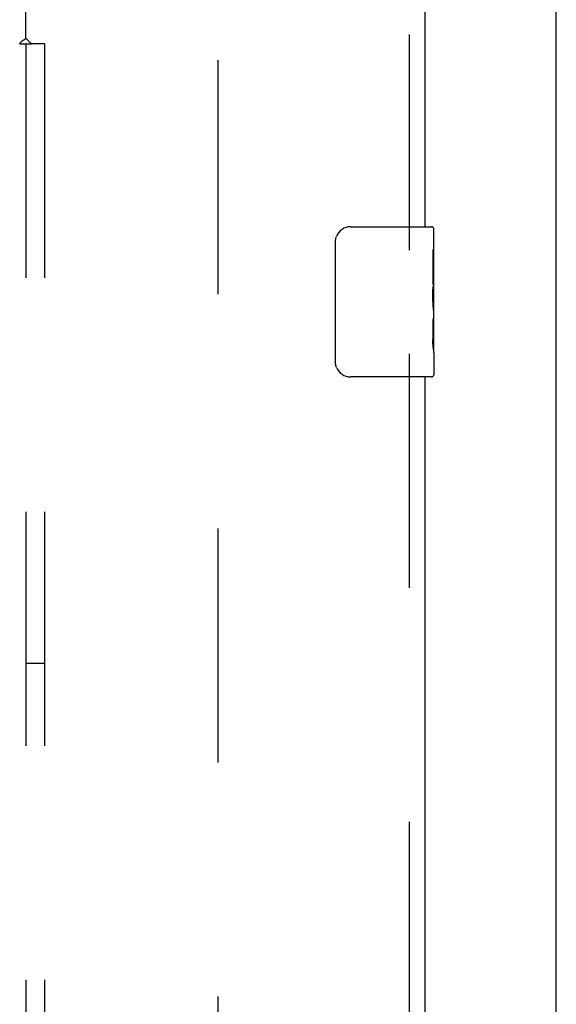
# Model space of a CAD drawing. Header units: inches. Extents: x 0 to 283, y 0 to 183.
# Tile 64 of 114: x 128.68 to 132.26, y 123.61 to 130.17. Entities that reach past the tile are written whole.
import ezdxf

# ---------------------------------------------------------------- set-up
doc = ezdxf.new("R2010")
doc.units = ezdxf.units.IN
doc.header["$LTSCALE"] = 15.583333
doc.header["$MEASUREMENT"] = 0
doc.linetypes.add('HIDDEN', pattern=[0.2, 0.1, -0.1])
doc.layers.get('0').update_dxf_attribs({"linetype": 'CONTINUOUS'})
for name, color, linetype in [('DEFAULT_2', 8, 'HIDDEN'), ('RIGHTHAND_DOOR_ASSEMBLY', 7, 'CONTINUOUS'), ('SUBPANEL', 7, 'CONTINUOUS')]:
    doc.layers.add(name, color=color, linetype=linetype)

msp = doc.modelspace()

# ---------------------------------------------------------------- linework, layer by layer
at = {"color": 7, "linetype": 'Continuous'}
msp.add_line((132.256, 46.1619), (132.256, 135.9119), dxfattribs=at)
at = {"layer": 'DEFAULT_2', "color": 8, "linetype": 'HIDDEN'}
msp.add_line((130.006, 53.537), (130.006, 132.5369), dxfattribs=at)
at = {"layer": 'RIGHTHAND_DOOR_ASSEMBLY', "color": 8, "linetype": 'HIDDEN'}
for p, q in [((131.277, 133.1829), (131.277, 128.6319)), ((131.277, 127.9419), (131.277, 105.1319))]:
    msp.add_line(p, q, dxfattribs=at)
at = {"layer": 'RIGHTHAND_DOOR_ASSEMBLY', "color": 3, "linetype": 'Continuous'}
for p, q in [((131.381, 133.1829), (131.381, 128.7869)), ((131.381, 127.7869), (131.381, 105.2869))]:
    msp.add_line(p, q, dxfattribs=at)
at = {"layer": 'RIGHTHAND_DOOR_ASSEMBLY', "color": 7, "linetype": 'Continuous'}
for p, q in [((130.886, 128.7869), (131.426, 128.7869)), ((131.441, 128.2081), (131.441, 128.7719)), ((130.7861, 127.8869), (130.7861, 128.6869)), ((131.441, 128.6327), (131.4341, 128.6327)), ((131.4341, 128.6327), (131.4341, 128.4024)), ((131.441, 128.4652), (131.4341, 128.4652)), ((131.441, 128.4024), (131.4341, 128.4024)), ((131.441, 128.3664), (131.4351, 128.3664)), ((131.4395, 128.2346), (131.441, 128.2346)), ((131.441, 128.1718), (131.4341, 128.1718)), ((131.4341, 128.1718), (131.4341, 128.0354)), ((131.441, 127.9484), (131.441, 128.2054)), ((131.4353, 128.004), (131.441, 128.004)), ((131.441, 127.9476), (131.441, 127.8019)), ((131.426, 127.7869), (130.886, 127.7869))]:
    msp.add_line(p, q, dxfattribs=at)
for points in [[(130.7861, 128.6869), (130.7863, 128.6932), (130.7869, 128.6994), (130.7878, 128.7056), (130.7891, 128.7116), (130.7908, 128.7174), (130.7928, 128.7231)], [(131.4396, 128.2326), (131.4368, 128.2663), (131.4359, 128.2784), (131.4351, 128.2907), (131.4346, 128.3033), (131.4342, 128.3161), (131.4341, 128.3289), (131.4342, 128.3418), (131.4346, 128.3545), (131.4351, 128.3671), (131.4359, 128.3794), (131.4368, 128.3914)], [(131.441, 128.2054), (131.4408, 128.2135), (131.4404, 128.2226), (131.4396, 128.2326)], [(131.4357, 127.9988), (131.435, 128.0077), (131.4345, 128.0168), (131.4342, 128.0261), (131.4341, 128.0354)], [(131.4383, 127.9746), (131.4374, 127.9822), (131.4365, 127.9903), (131.4357, 127.9988)], [(131.441, 127.9476), (131.4409, 127.9514), (131.4405, 127.9559), (131.4399, 127.9614), (131.4383, 127.9746)], [(130.7928, 127.8508), (130.7908, 127.8564), (130.7891, 127.8623), (130.7878, 127.8683), (130.7869, 127.8744), (130.7863, 127.8806), (130.7861, 127.8869)]]:
    msp.add_lwpolyline(points, dxfattribs=at)
for centre, radius, start, end in [((130.886, 128.6869), 0.1, 90, 158.79459), ((131.426, 128.7719), 0.015, 0, 90), ((130.886, 127.8869), 0.1, 201.19986, 270), ((131.426, 127.8019), 0.015, 270, 360)]:
    msp.add_arc(centre, radius, start, end, dxfattribs=at)
msp.add_ellipse((131.178, 128.371), major_axis=(0.263, 0), ratio=0.432808, start_param=0, end_param=0.179988, dxfattribs=at)
at = {"layer": 'SUBPANEL', "color": 8, "linetype": 'HIDDEN'}
for p, q in [((128.7248, 130.041), (128.7248, 131.6307)), ((128.6839, 130.0057), (128.7633, 130.0057)), ((128.7248, 130.0057), (128.7248, 56.0682)), ((128.8498, 130.0057), (128.7633, 130.0057)), ((128.8498, 130.0057), (128.8498, 56.0682)), ((128.7248, 125.8807), (128.8498, 125.8807))]:
    msp.add_line(p, q, dxfattribs=at)
for points in [[(128.6839, 130.0057), (128.6868, 130.0118), (128.6906, 130.0169), (128.6951, 130.0211), (128.7003, 130.0249), (128.706, 130.0284), (128.7121, 130.0321), (128.7184, 130.0361), (128.7248, 130.041)], [(128.7357, 130.0305), (128.7308, 130.0354), (128.7248, 130.041)], [(128.7633, 130.0057), (128.7569, 130.0105), (128.7518, 130.0147), (128.7477, 130.0185), (128.7439, 130.0223), (128.7357, 130.0305)]]:
    msp.add_lwpolyline(points, dxfattribs=at)

doc.saveas('drawing.dxf')
